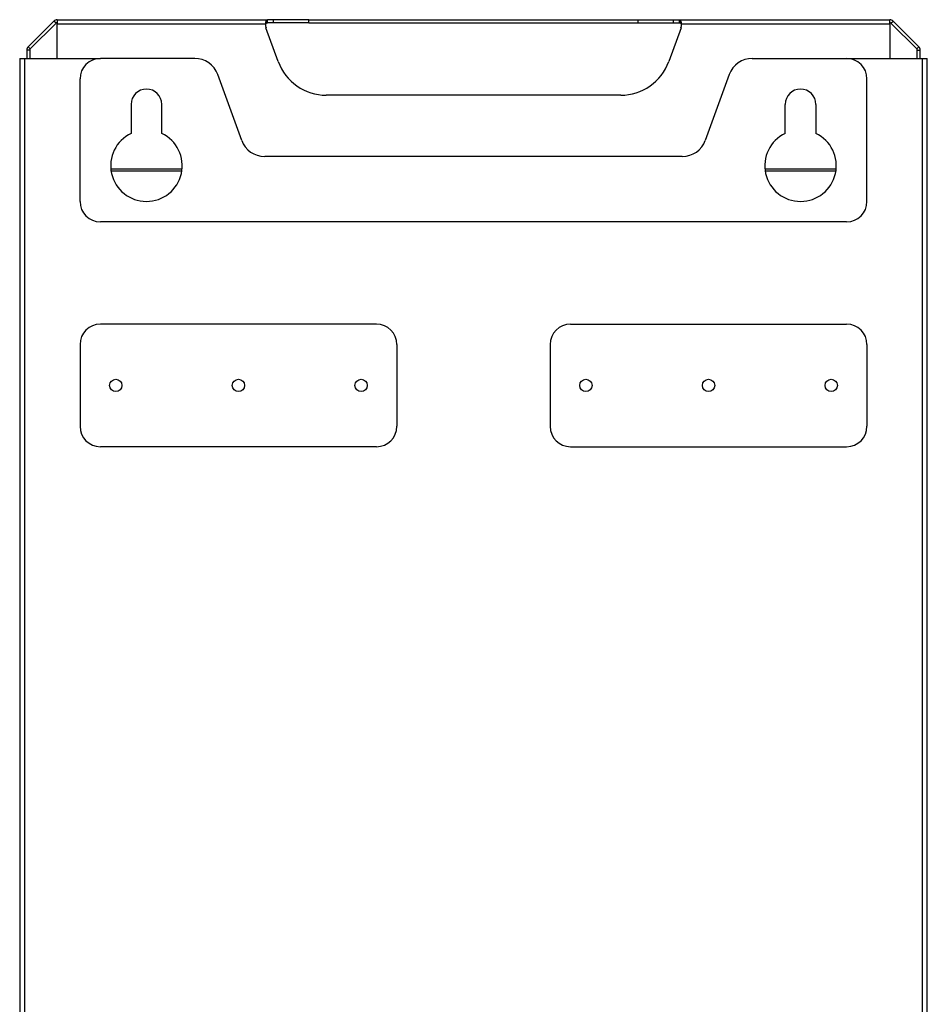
# Model space of a CAD drawing. Header units: millimetres. Extents: x 155400 to 158181, y 110534 to 115156.
# Tile 54 of 121: x 155400 to 155844, y 113000 to 113481. Entities that reach past the tile are written whole.
import ezdxf

# ---------------------------------------------------------------- set-up
doc = ezdxf.new("R2010")
doc.units = ezdxf.units.MM

msp = doc.modelspace()

# ---------------------------------------------------------------- linework, layer by layer
at = {"color": 7, "linetype": 'Continuous', "lineweight": 25}
for p, q in [((155417.02, 113480.8), (155404.4, 113468.18)), ((155418.08, 113479.74), (155417.02, 113480.8)), ((155418.61, 113481.46), (155521.51, 113481.46)), ((155418.61, 113481.46), (155418.61, 113479.21)), ((155521.08, 113479.87), (155521.08, 113481.19)), ((155521.51, 113479.96), (155521.51, 113481.46)), ((155524.4, 113481.46), (155521.51, 113481.46)), ((155524.4, 113479.96), (155524.4, 113481.46)), ((155541.72, 113481.46), (155524.4, 113481.46)), ((155541.72, 113479.96), (155541.72, 113481.46)), ((155541.72, 113481.46), (155702.88, 113481.46)), ((155702.88, 113479.96), (155702.88, 113481.46)), ((155702.88, 113481.46), (155720.2, 113481.46)), ((155720.2, 113479.96), (155720.2, 113481.46)), ((155720.2, 113481.46), (155723.09, 113481.46)), ((155723.09, 113481.46), (155825.99, 113481.46)), ((155723.09, 113479.96), (155723.09, 113481.46)), ((155723.52, 113479.87), (155723.52, 113481.19)), ((155825.99, 113479.21), (155825.99, 113481.46)), ((155826.52, 113479.74), (155827.58, 113480.8)), ((155840.2, 113468.18), (155827.58, 113480.8)), ((155418.08, 113479.74), (155405.46, 113467.12)), ((155418.61, 113462.52), (155418.61, 113479.21)), ((155520.57, 113479.21), (155418.61, 113479.21)), ((155526.79, 113460.97), (155520.79, 113477.46)), ((155521.08, 113479.87), (155521.51, 113479.96)), ((155524.4, 113479.96), (155521.51, 113479.96)), ((155541.72, 113479.96), (155524.4, 113479.96)), ((155541.72, 113479.96), (155702.88, 113479.96)), ((155702.88, 113479.96), (155720.2, 113479.96)), ((155723.81, 113477.46), (155717.81, 113460.97)), ((155720.2, 113479.96), (155723.09, 113479.96)), ((155723.09, 113479.96), (155723.52, 113479.87)), ((155825.99, 113479.21), (155724.03, 113479.21)), ((155825.99, 113479.21), (155825.99, 113462.52)), ((155839.14, 113467.12), (155826.52, 113479.74)), ((155405.24, 113466.59), (155403.74, 113466.59)), ((155403.74, 113466.59), (155403.74, 113462.52)), ((155405.46, 113467.12), (155404.4, 113468.18)), ((155405.24, 113466.59), (155405.24, 113462.52)), ((155839.14, 113467.12), (155840.2, 113468.18)), ((155839.36, 113466.59), (155840.86, 113466.59)), ((155839.36, 113462.52), (155839.36, 113466.59)), ((155840.86, 113462.52), (155840.86, 113466.59)), ((155400.3, 113462.52), (155400.3, 112557.27)), ((155400.3, 113462.52), (155402.7, 113462.52)), ((155402.7, 113462.52), (155402.7, 112557.27)), ((155402.7, 113462.52), (155439.8, 113462.52)), ((155485.9, 113462.52), (155439.8, 113462.52)), ((155758.7, 113462.52), (155804.8, 113462.52)), ((155804.8, 113462.52), (155841.9, 113462.52)), ((155841.9, 112557.27), (155841.9, 113462.52)), ((155841.9, 113462.52), (155844.3, 113462.52)), ((155844.3, 112557.27), (155844.3, 113462.52)), ((155429.8, 113392.52), (155429.8, 113452.52)), ((155508.9, 113422.42), (155497.17, 113454.63)), ((155747.43, 113454.63), (155735.7, 113422.42)), ((155814.8, 113392.52), (155814.8, 113452.52)), ((155694.32, 113444.52), (155550.28, 113444.52)), ((155454.8, 113440.02), (155454.8, 113425.84)), ((155469.8, 113425.84), (155469.8, 113440.02)), ((155774.8, 113425.84), (155774.8, 113440.02)), ((155789.8, 113440.02), (155789.8, 113425.84)), ((155724.43, 113414.52), (155520.17, 113414.52)), ((155444.86, 113408.52), (155479.74, 113408.52)), ((155764.86, 113408.52), (155799.74, 113408.52)), ((155444.98, 113407.52), (155479.62, 113407.52)), ((155764.98, 113407.52), (155799.62, 113407.52)), ((155804.8, 113382.52), (155439.8, 113382.52)), ((155574.8, 113332.52), (155439.8, 113332.52)), ((155669.8, 113332.52), (155804.8, 113332.52)), ((155429.8, 113322.52), (155429.8, 113282.52)), ((155584.8, 113322.52), (155584.8, 113282.52)), ((155659.8, 113322.52), (155659.8, 113282.52)), ((155814.8, 113322.52), (155814.8, 113282.52)), ((155574.8, 113272.52), (155439.8, 113272.52)), ((155669.8, 113272.52), (155804.8, 113272.52))]:
    msp.add_line(p, q, dxfattribs=at)
for centre in [(155447.3, 113302.52), (155507.3, 113302.52), (155567.3, 113302.52), (155677.3, 113302.52), (155737.3, 113302.52), (155797.3, 113302.52)]:
    msp.add_circle(centre, 3, dxfattribs=at)
for centre, radius, start, end in [((155418.61, 113479.21), 2.25, 90, 135), ((155825.99, 113479.21), 2.25, 45, 90), ((155418.61, 113479.21), 0.75, 90, 135), ((155524.55, 113478.83), 4, 174.4816, 200), ((155720.05, 113478.83), 4, 340, 5.5184), ((155825.99, 113479.21), 0.75, 45, 90), ((155405.99, 113466.59), 2.25, 135, 180), ((155405.99, 113466.59), 0.75, 135, 180), ((155838.61, 113466.59), 0.75, 0, 45), ((155838.61, 113466.59), 2.25, 0, 45), ((155439.8, 113452.52), 10, 90, 180), ((155485.9, 113450.52), 12, 20, 90), ((155758.7, 113450.52), 12, 90, 160), ((155804.8, 113452.52), 10, 0, 90), ((155550.28, 113469.52), 25, 200, 270), ((155694.32, 113469.52), 25, 270, 340), ((155462.3, 113440.02), 7.5, 0, 180), ((155782.3, 113440.02), 7.5, 0, 180), ((155462.3, 113410.02), 17.5, 115.3769, 64.6231), ((155782.3, 113410.02), 17.5, 115.3769, 64.6231), ((155520.17, 113426.52), 12, 200, 270), ((155724.43, 113426.52), 12, 270, 340), ((155439.8, 113392.52), 10, 180, 270), ((155804.8, 113392.52), 10, 270, 0), ((155439.8, 113322.52), 10, 90, 180), ((155574.8, 113322.52), 10, 0, 90), ((155669.8, 113322.52), 10, 90, 180), ((155804.8, 113322.52), 10, 0, 90), ((155439.8, 113282.52), 10, 180, 270), ((155574.8, 113282.52), 10, 270, 0), ((155669.8, 113282.52), 10, 180, 270), ((155804.8, 113282.52), 10, 270, 0)]:
    msp.add_arc(centre, radius, start, end, dxfattribs=at)
for points, knots in [([(155520.57, 113479.21), (155520.6, 113479.44), (155520.65, 113479.89), (155520.77, 113480.46), (155520.91, 113480.91), (155521.03, 113481.1), (155521.08, 113481.19)], [0, 0, 0, 0, 0.280359, 0.540036, 0.779649, 1, 1, 1, 1]), ([(155723.52, 113481.19), (155723.58, 113481.07), (155723.71, 113480.83), (155723.86, 113480.3), (155723.98, 113479.76), (155724.01, 113479.39), (155724.03, 113479.21)], [0, 0, 0, 0, 0.286882, 0.548756, 0.786199, 1, 1, 1, 1]), ([(155520.57, 113479.21), (155520.6, 113479.29), (155520.66, 113479.44), (155520.78, 113479.63), (155520.92, 113479.78), (155521.03, 113479.84), (155521.08, 113479.87)], [0, 0, 0, 0, 0.257102, 0.507132, 0.753556, 1, 1, 1, 1]), ([(155723.52, 113479.87), (155723.58, 113479.83), (155723.71, 113479.75), (155723.86, 113479.58), (155723.97, 113479.4), (155724.01, 113479.27), (155724.03, 113479.21)], [0, 0, 0, 0, 0.311098, 0.57935, 0.807495, 1, 1, 1, 1])]:
    msp.add_open_spline(points, degree=3, knots=knots, dxfattribs=at)
for points in [[(155521.08, 113481.19), (155521.16, 113481.27), (155521.3, 113481.43), (155521.44, 113481.45), (155521.51, 113481.46)], [(155723.09, 113481.46), (155723.16, 113481.45), (155723.3, 113481.43), (155723.44, 113481.27), (155723.52, 113481.19)]]:
    msp.add_open_spline(points, degree=3, dxfattribs=at)

doc.saveas('drawing.dxf')
